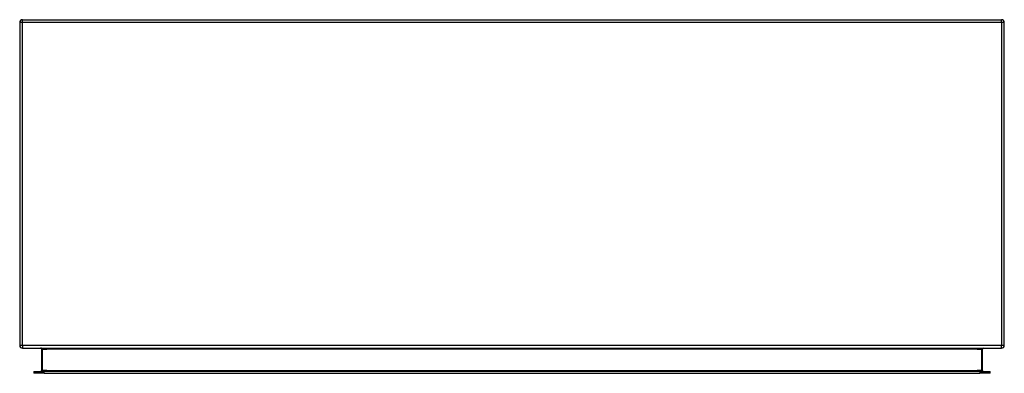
# Model space of a CAD drawing. Header units: inches. Extents: x 17 to 237, y 17 to 149.
# Tile 1 of 115: x 17 to 53, y 17 to 30. Entities that reach past the tile are written whole.
import ezdxf

# ---------------------------------------------------------------- set-up
doc = ezdxf.new("R2010")
doc.units = ezdxf.units.IN
doc.header["$MEASUREMENT"] = 0
doc.layers.add('Visible Edges(ANSI)', color=7, linetype='Continuous', lineweight=25)
doc.layers.add('Visible Tangent Edges(ANSI)', color=7, linetype='Continuous', lineweight=25)

msp = doc.modelspace()

# ---------------------------------------------------------------- linework, layer by layer
at = {"layer": 'Visible Edges(ANSI)'}
for p, q in [((17.161, 29.979), (17.161, 18.177)), ((17.26, 30.078), (53.062, 30.078)), ((53.161, 18.177), (53.161, 29.979)), ((17.26, 18.078), (53.062, 18.078)), ((17.959, 18.047), (17.959, 17.26)), ((52.363, 17.26), (52.363, 18.047)), ((17.673, 17.229), (18.058, 17.229)), ((17.673, 17.229), (17.673, 17.161)), ((18.058, 17.161), (17.673, 17.161)), ((52.264, 17.229), (18.058, 17.229)), ((18.058, 17.161), (52.264, 17.161)), ((52.264, 17.229), (52.649, 17.229)), ((52.649, 17.161), (52.264, 17.161)), ((52.649, 17.161), (52.649, 17.229))]:
    msp.add_line(p, q, dxfattribs=at)
at = {"layer": 'Visible Edges(ANSI)', "flags": 128}
msp.add_lwpolyline([(17.928, 18.078), (17.93, 18.078), (17.932, 18.078), (17.934, 18.077), (17.935, 18.077), (17.937, 18.077), (17.939, 18.076), (17.94, 18.075), (17.942, 18.075), (17.944, 18.074), (17.945, 18.073), (17.947, 18.072), (17.948, 18.07), (17.95, 18.069), (17.951, 18.068), (17.953, 18.066), (17.954, 18.064), (17.955, 18.063), (17.956, 18.061), (17.957, 18.059), (17.958, 18.056), (17.959, 18.054), (17.959, 18.052), (17.959, 18.049), (17.959, 18.047)], dxfattribs=at)
at = {"layer": 'Visible Edges(ANSI)'}
for centre, radius, start, end in [((17.26, 29.979), 0.099, 90, 180), ((53.062, 29.979), 0.099, 0, 90), ((17.26, 18.177), 0.099, 180, 270), ((52.394, 18.047), 0.031, 90, 180), ((53.062, 18.177), 0.099, 270, 0), ((17.928, 17.26), 0.031, 270, 0), ((52.394, 17.26), 0.031, 180, 270)]:
    msp.add_arc(centre, radius, start, end, dxfattribs=at)
at = {"layer": 'Visible Tangent Edges(ANSI)'}
for p, q in [((17.26, 29.979), (17.161, 29.979)), ((17.26, 29.979), (17.26, 30.078)), ((17.26, 18.177), (17.26, 29.979)), ((53.062, 29.979), (17.26, 29.979)), ((53.062, 29.979), (53.062, 30.078)), ((53.062, 29.979), (53.062, 18.177)), ((53.161, 29.979), (53.062, 29.979)), ((17.26, 18.177), (17.161, 18.177)), ((53.062, 18.177), (17.26, 18.177)), ((17.26, 18.177), (17.26, 18.078)), ((17.99, 18.047), (17.959, 18.047)), ((17.99, 17.26), (17.99, 18.047)), ((17.99, 18.047), (18.159, 18.047)), ((52.163, 18.047), (18.159, 18.047)), ((52.163, 18.047), (52.332, 18.047)), ((52.332, 18.047), (52.363, 18.047)), ((52.332, 18.047), (52.332, 17.26)), ((53.161, 18.177), (53.062, 18.177)), ((53.062, 18.078), (53.062, 18.177)), ((17.959, 17.26), (17.99, 17.26)), ((17.99, 17.26), (17.99, 17.229)), ((18.159, 17.26), (17.99, 17.26)), ((18.058, 17.161), (18.058, 17.229)), ((18.159, 17.26), (52.163, 17.26)), ((52.332, 17.26), (52.163, 17.26)), ((52.264, 17.229), (52.264, 17.161)), ((52.332, 17.26), (52.363, 17.26)), ((52.332, 17.229), (52.332, 17.26))]:
    msp.add_line(p, q, dxfattribs=at)
at = {"layer": 'Visible Tangent Edges(ANSI)', "flags": 128}
msp.add_lwpolyline([(17.99, 18.047), (17.99, 18.049), (17.99, 18.052), (17.989, 18.054), (17.987, 18.056), (17.986, 18.059), (17.984, 18.061), (17.982, 18.063), (17.979, 18.064), (17.977, 18.066), (17.974, 18.068), (17.971, 18.069), (17.968, 18.07), (17.965, 18.072), (17.962, 18.073), (17.959, 18.074), (17.956, 18.075), (17.952, 18.075), (17.949, 18.076), (17.946, 18.077), (17.942, 18.077), (17.939, 18.077), (17.935, 18.078), (17.932, 18.078), (17.928, 18.078)], dxfattribs=at)
at = {"layer": 'Visible Tangent Edges(ANSI)'}
msp.add_ellipse((52.394, 18.047), major_axis=(-0.062, 0), ratio=0.5, start_param=4.712389, end_param=6.283185, dxfattribs=at)

doc.saveas('drawing.dxf')
